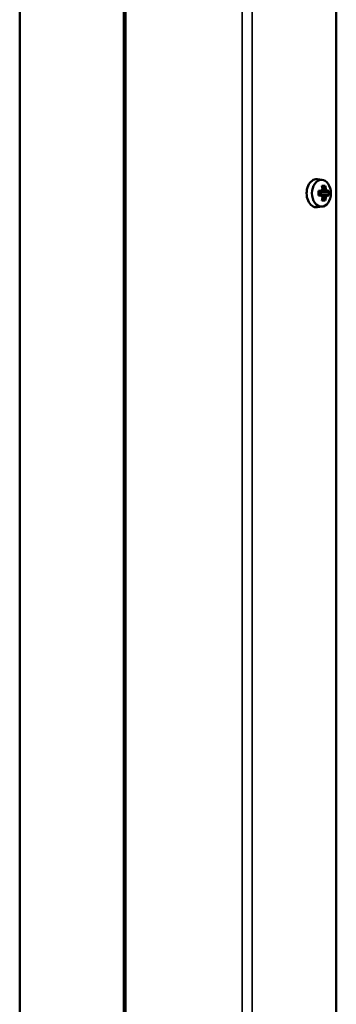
# Model space of a CAD drawing. Header units: millimetres. Extents: x -1845 to 7573, y -1484 to 1950.
# Tile 29 of 41: x 5974 to 6064, y 149 to 430. Entities that reach past the tile are written whole.
import ezdxf

# ---------------------------------------------------------------- set-up
doc = ezdxf.new("R2010")
doc.units = ezdxf.units.MM
doc.layers.add('Видимые тонкие (ГОСТ)', color=7, linetype='Continuous', lineweight=35)
doc.layers.add('Видимый контур (ГОСТ)', color=7, linetype='Continuous', lineweight=50)

msp = doc.modelspace()

# ---------------------------------------------------------------- linework, layer by layer
at = {"layer": 'Видимые тонкие (ГОСТ)'}
for p, q in [((6004.13, -410.79), (6004.13, 480.17)), ((6037.36, 480.17), (6037.36, -410.79)), ((6040.19, 480.17), (6040.19, -410.99))]:
    msp.add_line(p, q, dxfattribs=at)
at = {"layer": 'Видимый контур (ГОСТ)'}
for p, q in [((5973.84, -312.36), (5973.84, 480.17)), ((6003.54, 480.17), (6003.54, -410.8)), ((6064.23, 460.17), (6064.23, -416.17)), ((6060.22, 383.98), (6058.82, 384.16)), ((6059.13, 380.86), (6059.95, 380.86)), ((6059.95, 379.48), (6059.13, 379.48)), ((6059.85, 380.55), (6059.14, 380.55)), ((6059.14, 379.79), (6059.85, 379.79)), ((6059.83, 379.79), (6059.83, 380.55)), ((6060.06, 380.55), (6059.91, 380.63)), ((6060.06, 379.79), (6059.91, 379.71)), ((6060.06, 380.55), (6061.32, 380.55)), ((6061.32, 379.79), (6060.06, 379.79)), ((6060.7, 382.11), (6060.23, 381.73)), ((6060.86, 381.21), (6060.31, 381.21)), ((6061.8, 380.55), (6061.32, 380.55)), ((6061.32, 379.79), (6061.8, 379.79)), ((6061.59, 380.86), (6062.07, 380.86)), ((6062.07, 379.48), (6061.59, 379.48)), ((6060.23, 378.61), (6060.7, 378.23)), ((6060.31, 379.13), (6060.86, 379.13)), ((6060.22, 376.36), (6058.82, 376.19))]:
    msp.add_line(p, q, dxfattribs=at)
for centre, major_axis, ratio, start_param, end_param in [((6058.57, 380.17), (0, -4), 0.707107, 3.053992, 6.370786), ((6056.73, 379.09), (-5.89, -2.4), 0.353357, 3.746853, 3.963964), ((6055.8, 380.17), (0, -6.44), 0.707107, 1.752124, 1.899603), ((6056.78, 380.17), (0, 6.44), 0.707107, 4.893716, 5.041196), ((6057.49, 380.17), (0, -6.36), 0.259129, 1.462241, 1.679352), ((6055.79, 380.88), (4.97, 3.52), 0.5, 5.252312, 5.403426), ((6086.93, 424.92), (-34.68, -46.61), 0.180255, 0.471526, 0.471744), ((6055.79, 379.46), (-4.97, 3.52), 0.5, 4.021352, 4.172466), ((6055.64, 381.1), (-5.18, -3.66), 0.5, 2.133554, 2.238998), ((6055.64, 379.25), (5.18, -3.66), 0.5, 0.902595, 1.008038), ((6056.02, 380.17), (0, 6.16), 0.707107, 4.882131, 5.032192), ((6056.56, 380.17), (0, -6.16), 0.707107, 1.740538, 1.890599), ((6056.79, 380.88), (4.97, -3.52), 0.5, 0.87976, 1.030873), ((6087.93, 336.84), (-34.68, 46.61), 0.180255, 5.811441, 5.811659), ((6056.79, 379.46), (-4.97, -3.52), 0.5, 2.110719, 2.261833), ((6056.95, 381.1), (-5.18, 3.66), 0.5, 4.044187, 4.149631), ((6056.95, 379.25), (5.18, 3.66), 0.5, 5.275147, 5.380591), ((6025.66, 335.42), (34.68, 46.61), 0.180255, 6.078068, 6.078286), ((6055.97, 380.17), (0, 6.36), 0.965843, 4.603833, 4.820944), ((6055.8, 380.17), (0, -6.44), 0.707107, 1.24199, 1.389469), ((6056.73, 381.25), (5.89, -2.4), 0.353357, 5.460814, 5.677925), ((6056.02, 380.17), (0, 6.16), 0.707107, 4.392586, 4.542647), ((6024.65, 423.5), (34.68, -46.61), 0.180255, 0.204899, 0.205117), ((6056.56, 380.17), (0, -6.16), 0.707107, 1.250993, 1.401055), ((6056.78, 380.17), (0, 6.44), 0.707107, 4.383582, 4.531062)]:
    msp.add_ellipse(centre, major_axis=major_axis, ratio=ratio, start_param=start_param, end_param=end_param, dxfattribs=at)
msp.add_ellipse((6059.99, 380.17), major_axis=(0, 3.83), ratio=0.707107, dxfattribs=at)
for points, weights in [([(6060.11, 382.25), (6060.14, 382.18), (6060.15, 382.11)], [1, 1.00025945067, 1]), ([(6060.7, 382.11), (6060.89, 382.18), (6061.09, 382.25)], [1, 1.00025945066, 1]), ([(6059.85, 379.78), (6059.85, 379.79), (6059.85, 379.79)], [0.960465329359, 0.960447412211, 0.960429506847]), ([(6060.31, 381.21), (6060.31, 381.21), (6060.31, 381.21)], [0.960465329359, 0.960447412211, 0.960429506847]), ([(6061.32, 380.56), (6061.32, 380.56), (6061.32, 380.55)], [0.960465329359, 0.960447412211, 0.960429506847]), ([(6062.07, 380.86), (6061.93, 380.7), (6061.8, 380.55)], [1, 1.00025945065, 1]), ([(6061.8, 379.79), (6061.93, 379.64), (6062.07, 379.48)], [1, 1.00025945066, 1]), ([(6060.15, 378.23), (6060.14, 378.16), (6060.11, 378.09)], [1, 1.00025945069, 1]), ([(6061.09, 378.09), (6060.89, 378.16), (6060.7, 378.23)], [1, 1.00025945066, 1]), ([(6060.86, 379.13), (6060.86, 379.13), (6060.86, 379.13)], [0.960465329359, 0.960447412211, 0.960429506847])]:
    msp.add_rational_spline(points, weights, degree=2, dxfattribs=at)
for points in [[(6059.95, 380.86), (6059.92, 380.76), (6059.89, 380.66), (6059.85, 380.56)], [(6059.95, 379.48), (6059.92, 379.58), (6059.89, 379.68), (6059.85, 379.78)], [(6060.28, 381.33), (6060.29, 381.29), (6060.3, 381.25), (6060.31, 381.21)], [(6061.26, 381.33), (6061.13, 381.29), (6060.99, 381.25), (6060.86, 381.21)], [(6061.59, 380.86), (6061.5, 380.76), (6061.41, 380.66), (6061.32, 380.56)], [(6061.59, 379.48), (6061.5, 379.58), (6061.41, 379.68), (6061.32, 379.78)], [(6060.28, 379.01), (6060.29, 379.05), (6060.3, 379.09), (6060.31, 379.13)], [(6061.26, 379.01), (6061.13, 379.05), (6060.99, 379.09), (6060.86, 379.13)]]:
    msp.add_open_spline(points, degree=3, dxfattribs=at)

doc.saveas('drawing.dxf')
